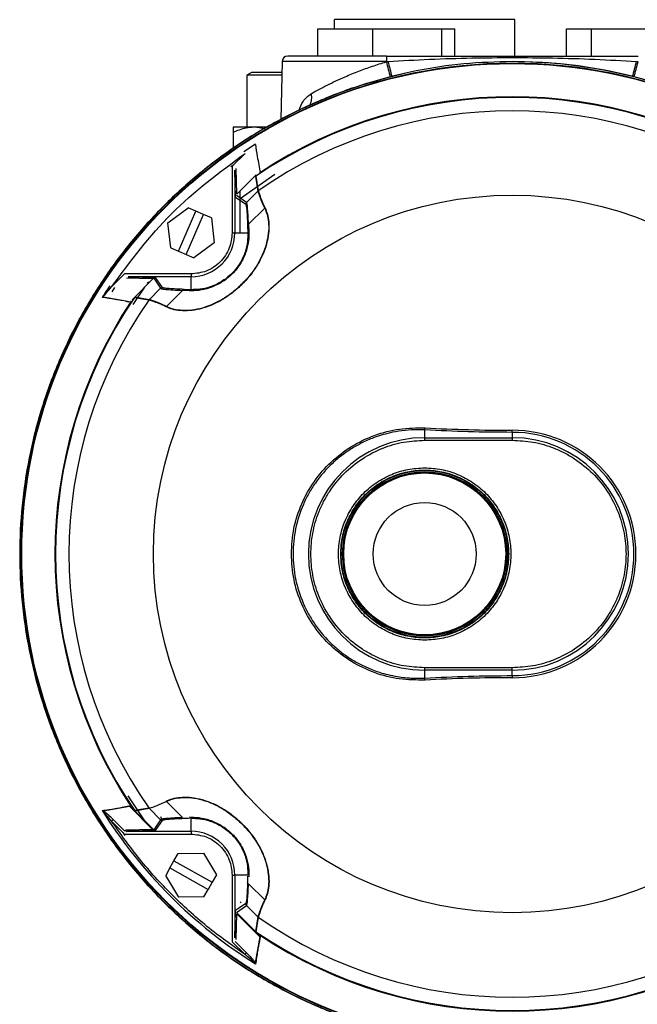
# Model space of a CAD drawing. Header units: millimetres. Extents: x 346 to 1849, y -14 to 1262.
# Tile 3 of 56: x 899 to 1012, y 83 to 263. Entities that reach past the tile are written whole.
import ezdxf

# ---------------------------------------------------------------- set-up
doc = ezdxf.new("R2010")
doc.units = ezdxf.units.MM

msp = doc.modelspace()

# ---------------------------------------------------------------- linework, layer by layer
at = {"color": 7, "linetype": 'Continuous', "lineweight": 25}
for p, q in [((989.68, 263.17), (956.68, 263.17)), ((989.68, 256.52), (989.68, 263.17)), ((953.65, 261.52), (963.72, 261.52)), ((953.65, 256.52), (953.65, 261.52)), ((963.72, 261.52), (976.25, 261.52)), ((963.72, 256.52), (963.72, 261.52)), ((976.25, 261.52), (978.71, 261.52)), ((976.25, 261.52), (976.25, 256.52)), ((978.71, 256.52), (978.71, 261.52)), ((999.09, 261.52), (1003.69, 261.52)), ((999.09, 256.52), (999.09, 261.52)), ((1003.69, 256.52), (1003.69, 261.52)), ((1003.69, 261.52), (1016.77, 261.52)), ((947.15, 255.54), (946.88, 244.95)), ((966.18, 256.52), (966.18, 255.54)), ((966.18, 256.52), (1012.18, 256.52)), ((966.18, 255.54), (966.47, 255.54)), ((1011.89, 255.54), (1012.18, 255.54)), ((941.51, 253.52), (940.68, 253.04)), ((940.68, 253.04), (940.68, 243.52)), ((945.68, 253.04), (940.68, 253.04)), ((947.1, 253.52), (941.51, 253.52)), ((947.09, 253.04), (945.68, 253.04)), ((941.93, 243.52), (938.18, 243.52)), ((944.45, 243.52), (941.93, 243.52)), ((938.18, 242.52), (938.18, 239.64)), ((940.16, 239.08), (942.29, 240.45)), ((940.35, 238.72), (938, 236.37)), ((938.29, 236.66), (937.73, 236.29)), ((938, 236.37), (938, 224.21)), ((938.85, 231.25), (938.71, 235.98)), ((938.5, 235.69), (938.5, 224.21)), ((938.63, 230.69), (938.5, 235.69)), ((938.85, 231.25), (942.4, 234.8)), ((942.26, 234.5), (942.7, 231.85)), ((942.33, 234.56), (942.76, 231.91)), ((940.47, 229.41), (938.63, 230.69)), ((940.62, 229.77), (938.78, 231.04)), ((939.46, 224.21), (939.46, 231.74)), ((940.62, 229.77), (942.7, 231.85)), ((942.76, 231.91), (942.7, 231.84)), ((926.25, 226.05), (929.96, 228.79)), ((931.39, 228.17), (929.96, 228.79)), ((943.95, 228.71), (941.01, 225.77)), ((928.21, 220.84), (931.39, 228.17)), ((929.58, 220.24), (932.77, 227.58)), ((932.77, 227.58), (931.39, 228.17)), ((934.2, 226.95), (932.77, 227.58)), ((934.2, 226.95), (934.72, 222.37)), ((926.78, 221.46), (926.25, 226.05)), ((940.82, 225.46), (940.87, 224.21)), ((941.01, 225.77), (941.06, 224.51)), ((938, 224.21), (938.5, 224.21)), ((938.5, 224.21), (940.87, 224.21)), ((926.78, 221.46), (928.21, 220.84)), ((934.72, 222.37), (931.01, 219.62)), ((928.21, 220.84), (929.58, 220.24)), ((929.58, 220.24), (931.01, 219.62)), ((918.32, 216.69), (915.97, 214.34)), ((930.49, 216.69), (918.32, 216.69)), ((918.71, 215.99), (923.45, 215.85)), ((919, 216.19), (924, 216.06)), ((930.49, 216.19), (919, 216.19)), ((919.72, 211.98), (923.71, 215.97)), ((925.28, 214.22), (924, 216.06)), ((930.49, 216.69), (930.49, 216.19)), ((930.49, 213.82), (930.49, 216.19)), ((916.5, 214.25), (915.99, 213.4)), ((919.93, 211.14), (922.04, 214.3)), ((923.66, 215.91), (924.93, 214.08)), ((919.23, 211.63), (914.45, 212.47)), ((922.78, 211.93), (920.13, 212.36)), ((922.85, 211.99), (920.19, 212.43)), ((924.93, 214.07), (922.85, 211.99)), ((928.92, 213.69), (925.98, 210.75)), ((930.18, 213.63), (928.92, 213.69)), ((930.49, 213.82), (929.24, 213.87)), ((922.85, 212), (922.78, 211.93)), ((973.18, 186.77), (973.18, 188.19)), ((989.18, 187.75), (989.18, 188.12)), ((989.18, 187.75), (989.18, 186.77)), ((973.18, 186.77), (989.18, 186.77)), ((973.18, 186.31), (973.18, 186.77)), ((973.18, 186.31), (989.18, 186.31)), ((989.18, 186.77), (989.18, 186.31)), ((989.18, 144.72), (973.18, 144.72)), ((973.18, 144.26), (973.18, 144.72)), ((989.18, 144.26), (973.18, 144.26)), ((973.18, 142.85), (973.18, 144.26)), ((989.18, 144.26), (989.18, 144.72)), ((989.18, 143.29), (989.18, 144.26)), ((989.18, 143.29), (989.18, 142.91)), ((922.03, 116.75), (918.97, 121.34)), ((914.45, 118.56), (919.23, 119.4)), ((923.45, 115.18), (919.23, 119.4)), ((920.08, 118.68), (919.53, 119.23)), ((920.13, 118.67), (922.78, 119.1)), ((920.19, 118.6), (922.85, 119.04)), ((922.78, 119.1), (922.85, 119.04)), ((922.85, 119.04), (924.93, 116.96)), ((925.98, 120.28), (928.92, 117.34)), ((916.27, 116.98), (915.97, 116.69)), ((918.38, 114.88), (916.27, 116.98)), ((923.52, 115.26), (920.03, 118.75)), ((924.93, 117.54), (925.12, 117.07)), ((930.49, 114.84), (930.49, 117.21)), ((915.97, 116.69), (918.32, 114.34)), ((923.45, 115.18), (918.71, 115.05)), ((923.52, 115.26), (923.45, 115.18)), ((923.54, 115.12), (923.45, 115.18)), ((923.66, 115.12), (923.52, 115.26)), ((924.93, 116.96), (923.66, 115.12)), ((924, 114.97), (925.28, 116.81)), ((918.03, 114.63), (918.4, 114.07)), ((918.32, 114.34), (930.49, 114.34)), ((924, 114.97), (919, 114.84)), ((919, 114.84), (930.49, 114.84)), ((930.49, 114.84), (930.49, 114.34)), ((927.36, 109.44), (928.13, 110.8)), ((928.13, 110.8), (932.75, 110.86)), ((932.75, 110.86), (935.11, 106.89)), ((926.63, 108.13), (925.87, 106.77)), ((926.63, 108.13), (927.36, 109.44)), ((926.63, 108.13), (933.61, 104.22)), ((927.36, 109.44), (934.34, 105.53)), ((928.23, 102.8), (925.87, 106.77)), ((935.11, 106.89), (934.34, 105.53)), ((938, 106.83), (938, 94.66)), ((938, 106.83), (938.5, 106.83)), ((940.87, 106.83), (938.5, 106.83)), ((938.5, 106.83), (938.5, 95.34)), ((934.34, 105.53), (933.61, 104.22)), ((941.01, 105.26), (943.95, 102.32)), ((932.85, 102.86), (928.23, 102.8)), ((932.85, 102.86), (933.61, 104.22)), ((940.47, 101.62), (938.63, 100.34)), ((938.78, 99.99), (940.62, 101.27)), ((942.7, 99.19), (940.62, 101.27)), ((938.5, 95.34), (938.63, 100.34)), ((938.71, 95.05), (938.85, 99.78)), ((938.85, 99.78), (943.07, 95.56)), ((942.41, 96.37), (938.92, 99.86)), ((942.7, 99.19), (942.26, 96.53)), ((942.76, 99.12), (942.33, 96.47)), ((942.7, 99.19), (942.76, 99.12)), ((943.07, 95.56), (942.23, 90.79)), ((942.89, 95.87), (942.35, 96.42)), ((938, 94.66), (940.35, 92.31)), ((940.65, 92.61), (938.54, 94.71)), ((940.35, 92.31), (940.65, 92.61))]:
    msp.add_line(p, q, dxfattribs=at)
at = {"color": 8, "linetype": 'Continuous', "lineweight": 25}
for p, q in [((966.18, 255.54), (947.15, 255.54)), ((945.8, 234.86), (939.46, 230.44)), ((939.46, 101.93), (939.62, 101.8))]:
    msp.add_line(p, q, dxfattribs=at)
at = {"color": 7, "linetype": 'Continuous', "lineweight": 25}
for centre, radius in [((989.18, 165.52), 89.73), ((989.18, 165.52), 89.63), ((989.18, 165.52), 65.57), ((973.18, 165.52), 15.25), ((973.18, 165.52), 15), ((973.18, 165.52), 14.99), ((973.18, 165.52), 14.8), ((973.18, 165.52), 9.4)]:
    msp.add_circle(centre, radius, dxfattribs=at)
for centre, radius, start, end in [((948.15, 255.52), 1, 90, 178.5), ((989.18, 165.52), 89.97, 276.704, 89.0671), ((989.18, 165.52), 89.97, 102.4783, 266.0156), ((989.18, 165.52), 83.44, 55.8447, 124.1553), ((989.18, 165.52), 83.56, 56.4273, 123.5727), ((989.18, 165.52), 81, 55.0405, 124.9595), ((944.31, 228.29), 0.555, 123.8108, 131.4311), ((941.22, 225.44), 0.4, 122.8658, 177.3069), ((930.49, 224.21), 8.01, 270, 0), ((941.25, 224.18), 0.383, 119.9184, 176.5321), ((989.18, 165.52), 88.39, 146.3241, 147.9626), ((989.18, 165.52), 83.44, 145.8447, 214.1553), ((929.26, 213.47), 0.4, 92.6931, 147.1342), ((930.51, 213.44), 0.383, 93.4679, 150.0816), ((989.18, 165.52), 83.56, 146.4273, 213.5727), ((989.18, 165.52), 81, 145.0405, 214.9595), ((926.4, 210.38), 0.555, 138.5689, 146.1892), ((971.51, 188.64), 1.73, 344.7443, 357.3564), ((989.15, 476.89), 288.76, 266.8407, 270.0052), ((989.18, 165.52), 22.61, 270, 90), ((989.18, 165.52), 22.23, 270, 90), ((973.18, 165.52), 21.25, 90, 270), ((989.18, 165.52), 21.25, 270, 90), ((971.51, 142.39), 1.73, 2.6436, 15.2557), ((989.15, -145.85), 288.76, 89.9948, 93.1593), ((989.18, 165.52), 88.39, 212.0374, 237.9626), ((919.04, 115.19), 0.357, 204.6026, 264.8403), ((930.49, 106.83), 8.01, 0, 90), ((944.31, 102.74), 0.555, 228.5689, 236.1892), ((989.18, 165.52), 81, 235.0405, 304.9595), ((989.18, 165.52), 83.44, 235.8447, 304.1553), ((989.18, 165.52), 83.56, 236.4273, 303.5727)]:
    msp.add_arc(centre, radius, start, end, dxfattribs=at)
at = {"color": 8, "linetype": 'Continuous', "lineweight": 25}
for centre, radius, start, end in [((1117.59, 292.98), 155.69, 193.914, 194.9627), ((870.91, 290.4), 145.23, 344.9775, 346.1137), ((1107.59, 290.92), 145.79, 194.0728, 195.2022), ((839.4, 299.11), 178.21, 344.9005, 345.8244), ((949.83, 248.9), 2.72, 329.7493, 15.9627)]:
    msp.add_arc(centre, radius, start, end, dxfattribs=at)
at = {"color": 7, "linetype": 'Continuous', "lineweight": 25}
for centre, major_axis, start_param, end_param in [((977.76, 116.73), (53.75, -0.02), 2.653213, 2.70549), ((940.39, 154.1), (-0.02, 53.75), 3.577695, 3.629973)]:
    msp.add_ellipse(centre, major_axis=major_axis, ratio=0.01851, start_param=start_param, end_param=end_param, dxfattribs=at)
for points, knots in [([(956.68, 261.52), (956.68, 261.71), (956.68, 262.36), (956.68, 262.99), (956.68, 263.11), (956.68, 263.17)], [0, 0, 0, 0, 0.169104, 0.584552, 1, 1, 1, 1]), ([(966.18, 256.52), (965.08, 256.52), (962.81, 256.52), (959.45, 256.52), (956.22, 256.52), (953.34, 256.52), (951, 256.52), (949.33, 256.52), (948.33, 256.52), (948.21, 256.52), (948.15, 256.52)], [0, 0, 0, 0, 0.116516, 0.240011, 0.368641, 0.5, 0.631359, 0.759989, 0.883484, 1, 1, 1, 1]), ([(966.47, 255.54), (969, 255.68), (974.11, 255.97), (981.68, 256.19), (989.18, 256.26), (996.67, 256.19), (1004.25, 255.97), (1009.36, 255.68), (1011.89, 255.54)], [0, 0, 0, 0, 0.1673526, 0.3377981, 0.4999519, 0.6621533, 0.8326383, 1, 1, 1, 1]), ([(952.44, 249.64), (952.9, 249.9), (953.81, 250.41), (955.33, 251.19), (956.94, 251.98), (958.87, 252.84), (961.09, 253.75), (963.61, 254.68), (965.32, 255.2), (966.18, 255.47)], [0, 0, 0, 0, 0.125299, 0.249755, 0.374413, 0.500027, 0.671207, 0.835305, 1, 1, 1, 1]), ([(941.93, 243.52), (941.02, 243.41), (939.73, 243.26), (938.54, 242.69), (938.18, 242.52)], [0, 0, 0, 0, 0.699449, 1, 1, 1, 1]), ([(938.18, 243.52), (938.18, 243.41), (938.18, 243.26), (938.18, 242.69), (938.18, 242.52)], [0, 0, 0, 0, 0.699449, 1, 1, 1, 1]), ([(943.92, 243.19), (943.48, 243.31), (942.82, 243.49), (942.15, 243.51), (941.93, 243.52)], [0, 0, 0, 0, 0.671836, 1, 1, 1, 1]), ([(942.25, 240.35), (942.36, 239.62), (942.53, 238.4), (942.87, 236.67), (943.06, 235.65), (943.16, 235.15)], [0, 0, 0, 0, 0.433926, 0.716894, 1, 1, 1, 1]), ([(942.7, 231.85), (942.7, 231.85), (942.7, 231.85), (942.71, 231.86), (942.72, 231.87), (942.74, 231.89), (942.76, 231.9), (942.76, 231.91)], [0, 0, 0, 0, 0.020873, 0.044189, 0.104009, 0.294911, 1, 1, 1, 1]), ([(942.76, 231.9), (942.76, 231.9), (942.76, 231.9), (942.75, 231.89), (942.74, 231.88), (942.71, 231.86), (942.71, 231.85), (942.7, 231.84)], [0, 0, 0, 0, 0.022885, 0.047591, 0.10864, 0.298924, 1, 1, 1, 1]), ([(942.7, 231.84), (942.71, 231.79), (942.74, 231.7), (942.95, 231.04), (943.3, 230.06), (943.73, 229.16), (943.95, 228.71)], [0, 0, 0, 0, 0.249788, 0.499753, 0.74978, 1, 1, 1, 1]), ([(942.76, 231.9), (942.78, 231.86), (942.8, 231.78), (942.97, 231.23), (943.19, 230.63), (943.4, 230.07), (943.66, 229.45), (943.89, 228.98), (944, 228.76)], [0, 0, 0, 0, 0.250066, 0.499971, 0.624934, 0.749989, 0.883692, 1, 1, 1, 1]), ([(944, 228.76), (944.17, 228.39), (944.48, 227.68), (944.73, 226.23), (944.76, 224.57), (944.47, 222.67), (943.83, 220.66), (942.82, 218.61), (941.49, 216.64), (939.9, 214.83), (938.09, 213.23), (936.13, 211.89), (934.08, 210.88), (932.06, 210.23), (930.15, 209.94), (928.48, 209.96), (927.02, 210.21), (926.31, 210.53), (925.94, 210.69)], [0, 0, 0, 0, 0.064505, 0.124912, 0.188843, 0.249433, 0.311897, 0.374447, 0.436909, 0.499622, 0.56197, 0.624559, 0.686739, 0.749331, 0.81019, 0.874403, 0.935129, 1, 1, 1, 1]), ([(943.95, 228.71), (944.1, 228.36), (944.42, 227.65), (944.68, 226.23), (944.7, 224.57), (944.42, 222.68), (943.78, 220.66), (942.78, 218.62), (941.45, 216.66), (939.86, 214.86), (938.06, 213.27), (936.11, 211.94), (934.07, 210.93), (932.05, 210.28), (930.15, 209.99), (928.48, 210.02), (927.05, 210.28), (926.34, 210.59), (925.98, 210.75)], [0, 0, 0, 0, 0.062466, 0.124911, 0.187224, 0.249427, 0.311892, 0.374441, 0.436904, 0.499618, 0.561968, 0.624558, 0.686738, 0.74933, 0.811833, 0.874401, 0.9372, 1, 1, 1, 1]), ([(940.62, 229.77), (940.6, 229.74), (940.55, 229.69), (940.51, 229.6), (940.48, 229.51), (940.47, 229.44), (940.47, 229.41)], [0, 0, 0, 0, 0.247582, 0.500005, 0.752426, 1, 1, 1, 1]), ([(940.47, 229.41), (940.5, 229.39), (940.57, 229.35), (940.66, 228.56), (940.74, 227.32), (940.8, 226.08), (940.82, 225.46)], [0, 0, 0, 0, 0.250168, 0.500087, 0.748443, 1, 1, 1, 1]), ([(941.01, 225.77), (940.97, 226.4), (940.91, 227.65), (940.81, 228.91), (940.71, 229.7), (940.65, 229.74), (940.62, 229.77)], [0, 0, 0, 0, 0.249998, 0.499997, 0.750031, 1, 1, 1, 1]), ([(941.06, 224.51), (941.06, 223.96), (941.06, 222.86), (940.63, 220.85), (939.67, 218.68), (938.07, 216.61), (936, 215.02), (933.84, 214.06), (931.83, 213.63), (930.73, 213.63), (930.18, 213.63)], [0, 0, 0, 0, 0.125343, 0.250403, 0.375598, 0.500385, 0.625087, 0.750031, 0.875145, 1, 1, 1, 1]), ([(940.87, 224.21), (940.87, 223.68), (940.86, 222.64), (940.44, 220.72), (939.52, 218.66), (937.99, 216.69), (936.02, 215.17), (933.96, 214.25), (932.05, 213.83), (931.01, 213.83), (930.49, 213.82)], [0, 0, 0, 0, 0.126935, 0.252545, 0.377099, 0.500373, 0.623569, 0.747887, 0.873556, 1, 1, 1, 1]), ([(938, 224.21), (937.9, 223.26), (937.75, 221.81), (936.81, 220.06), (935.84, 218.85), (934.64, 217.88), (932.89, 216.95), (931.43, 216.79), (930.49, 216.69)], [0, 0, 0, 0, 0.239457, 0.368361, 0.5, 0.631639, 0.760543, 1, 1, 1, 1]), ([(914.44, 212.58), (914.63, 212.78), (915.16, 213.34), (915.66, 213.95), (915.97, 214.34)], [0, 0, 0, 0, 0.354537, 1, 1, 1, 1]), ([(922.52, 215.01), (922.54, 215.05), (922.6, 215.11), (922.71, 215.18), (922.83, 215.23), (922.91, 215.23), (922.96, 215.23)], [0, 0, 0, 0, 0.248045, 0.499959, 0.750479, 1, 1, 1, 1]), ([(924.93, 214.08), (924.95, 214.1), (925, 214.14), (925.09, 214.19), (925.18, 214.22), (925.25, 214.22), (925.28, 214.22)], [0, 0, 0, 0, 0.247578, 0.5, 0.752422, 1, 1, 1, 1]), ([(929.24, 213.87), (928.62, 213.9), (927.38, 213.95), (926.13, 214.04), (925.35, 214.13), (925.3, 214.19), (925.28, 214.22)], [0, 0, 0, 0, 0.251577, 0.499913, 0.749832, 1, 1, 1, 1]), ([(919.13, 211.57), (918.71, 211.65), (917.98, 211.8), (917.19, 211.95), (916.79, 212.02), (916.69, 212.04), (916.66, 212.04), (916.66, 212.04), (916.65, 212.04), (916.65, 212.04), (915.84, 212.18), (915.04, 212.29), (914.25, 212.41)], [0, 0, 0, 0, 0.2500142, 0.4369678, 0.4839929, 0.4958841, 0.4989238, 0.4997171, 0.4999322, 0.4999943, 0.5000262, 1, 1, 1, 1]), ([(924.93, 214.07), (924.95, 214.04), (925, 213.98), (925.79, 213.88), (927.05, 213.78), (928.3, 213.72), (928.92, 213.69)], [0, 0, 0, 0, 0.249969, 0.500003, 0.750002, 1, 1, 1, 1]), ([(922.78, 211.93), (922.79, 211.94), (922.8, 211.95), (922.83, 211.97), (922.84, 211.98), (922.84, 211.99), (922.85, 211.99), (922.85, 211.99)], [0, 0, 0, 0, 0.705089, 0.895991, 0.955811, 0.979127, 1, 1, 1, 1]), ([(922.85, 212), (922.84, 211.99), (922.83, 211.98), (922.81, 211.96), (922.8, 211.94), (922.8, 211.93), (922.79, 211.93), (922.79, 211.93)], [0, 0, 0, 0, 0.701076, 0.89136, 0.952409, 0.977115, 1, 1, 1, 1]), ([(925.94, 210.69), (925.74, 210.79), (925.26, 211.03), (924.64, 211.29), (924.06, 211.51), (923.46, 211.72), (922.91, 211.89), (922.83, 211.92), (922.79, 211.93)], [0, 0, 0, 0, 0.106456, 0.250009, 0.375064, 0.500028, 0.749933, 1, 1, 1, 1]), ([(925.98, 210.75), (925.53, 210.96), (924.63, 211.4), (923.65, 211.74), (923, 211.95), (922.9, 211.98), (922.85, 212)], [0, 0, 0, 0, 0.2502203, 0.5002468, 0.7502118, 1, 1, 1, 1]), ([(948.82, 165.52), (948.91, 167.09), (949.1, 170.23), (950.59, 174.75), (952.89, 178.88), (956, 182.45), (959.75, 185.31), (963.99, 187.34), (968.55, 188.55), (971.68, 188.56), (973.24, 188.56)], [0, 0, 0, 0, 0.124744, 0.249966, 0.375153, 0.499897, 0.625288, 0.750001, 0.875165, 1, 1, 1, 1]), ([(973.18, 188.19), (973.13, 188.19), (972.7, 188.21), (971.51, 188.24), (969.58, 188.14), (967.47, 187.82), (965.65, 187.37), (963.85, 186.79), (961.97, 185.99), (959.93, 184.88), (958.05, 183.59), (955.66, 181.57), (953.62, 179.21), (951.98, 176.59), (950.62, 173.85), (949.45, 170.18), (948.97, 165.55), (949.44, 160.91), (950.6, 157.23), (951.96, 154.48), (953.59, 151.85), (955.63, 149.49), (958.01, 147.47), (959.89, 146.18), (961.93, 145.06), (963.76, 144.28), (965.43, 143.73), (966.91, 143.34), (968.43, 143.06), (969.82, 142.89), (970.94, 142.82), (971.9, 142.8), (972.58, 142.82), (972.99, 142.84), (973.12, 142.84), (973.16, 142.84), (973.18, 142.85)], [0, 0, 0, 0, 0.001868, 0.017591, 0.048598, 0.080408, 0.104479, 0.124922, 0.157471, 0.18725, 0.219434, 0.249926, 0.314102, 0.344897, 0.374777, 0.437712, 0.499575, 0.561517, 0.624515, 0.654473, 0.685326, 0.749626, 0.779975, 0.811978, 0.841924, 0.874642, 0.892644, 0.913457, 0.937078, 0.955407, 0.970597, 0.982633, 0.994819, 0.998283, 0.99936, 1, 1, 1, 1]), ([(973.18, 144.72), (971.91, 144.79), (969.3, 144.93), (966.1, 145.89), (963.6, 147.02), (961.15, 148.45), (958.37, 150.71), (955.67, 154.03), (953.74, 157.76), (952.63, 161.64), (952.27, 165.52), (952.63, 169.4), (953.55, 172.6), (954.69, 175.1), (956.11, 177.54), (958.37, 180.32), (961.7, 183.03), (965.42, 184.94), (969.3, 186.1), (971.91, 186.24), (973.18, 186.31)], [0, 0, 0, 0, 0.058248, 0.119986, 0.152183, 0.184373, 0.250041, 0.31571, 0.380014, 0.441752, 0.5, 0.558248, 0.619986, 0.652183, 0.684373, 0.750041, 0.81571, 0.880014, 0.941752, 1, 1, 1, 1]), ([(989.18, 186.31), (990.45, 186.24), (993.06, 186.1), (996.26, 185.14), (998.76, 184.01), (1001.2, 182.58), (1003.99, 180.32), (1006.69, 177), (1008.62, 173.27), (1009.73, 169.4), (1010.09, 165.52), (1009.73, 161.64), (1008.81, 158.43), (1007.67, 155.94), (1006.24, 153.49), (1003.98, 150.71), (1000.66, 148.01), (996.93, 146.09), (993.06, 144.93), (990.45, 144.79), (989.18, 144.72)], [0, 0, 0, 0, 0.058248, 0.119986, 0.152183, 0.184373, 0.250041, 0.31571, 0.380014, 0.441752, 0.5, 0.558248, 0.619986, 0.652183, 0.684373, 0.750041, 0.81571, 0.880014, 0.941752, 1, 1, 1, 1]), ([(957.83, 165.52), (957.88, 166.45), (957.98, 168.38), (958.83, 171.24), (960.25, 173.99), (962.25, 176.45), (964.7, 178.44), (967.45, 179.87), (970.31, 180.69), (973.18, 180.95), (976.04, 180.69), (978.9, 179.87), (981.65, 178.44), (984.11, 176.45), (986.11, 173.99), (987.52, 171.24), (988.38, 168.38), (988.48, 166.45), (988.53, 165.52)], [0, 0, 0, 0, 0.058258, 0.120006, 0.18432, 0.25, 0.31568, 0.379994, 0.441742, 0.5, 0.558258, 0.620006, 0.68432, 0.75, 0.81568, 0.879994, 0.941742, 1, 1, 1, 1]), ([(973.24, 142.47), (971.67, 142.48), (968.54, 142.49), (963.97, 143.7), (959.73, 145.73), (955.99, 148.6), (952.89, 152.16), (950.59, 156.28), (949.1, 160.8), (948.91, 163.94), (948.82, 165.52)], [0, 0, 0, 0, 0.125676, 0.250393, 0.375573, 0.500104, 0.625227, 0.750154, 0.874807, 1, 1, 1, 1]), ([(988.53, 165.52), (988.48, 164.58), (988.38, 162.65), (987.52, 159.79), (986.11, 157.04), (984.11, 154.58), (981.65, 152.59), (978.9, 151.17), (976.04, 150.34), (973.18, 150.08), (970.31, 150.34), (967.45, 151.17), (964.7, 152.59), (962.25, 154.58), (960.25, 157.04), (958.83, 159.79), (957.98, 162.65), (957.88, 164.58), (957.83, 165.52)], [0, 0, 0, 0, 0.058258, 0.1200057, 0.1843204, 0.25, 0.3156796, 0.3799943, 0.441742, 0.5, 0.558258, 0.6200057, 0.6843204, 0.75, 0.8156796, 0.8799943, 0.941742, 1, 1, 1, 1]), ([(925.94, 120.34), (926.3, 120.5), (927.02, 120.82), (928.46, 121.07), (930.12, 121.1), (932.03, 120.81), (934.04, 120.17), (936.09, 119.16), (938.06, 117.83), (939.87, 116.23), (941.47, 114.42), (942.8, 112.46), (943.81, 110.42), (944.46, 108.4), (944.76, 106.49), (944.74, 104.82), (944.48, 103.36), (944.17, 102.64), (944, 102.28)], [0, 0, 0, 0, 0.064505, 0.124912, 0.188843, 0.249433, 0.311897, 0.374447, 0.436909, 0.499622, 0.56197, 0.624559, 0.686739, 0.749331, 0.81019, 0.874403, 0.935129, 1, 1, 1, 1]), ([(925.98, 120.28), (926.34, 120.44), (927.04, 120.75), (928.46, 121.01), (930.13, 121.04), (932.02, 120.76), (934.03, 120.12), (936.07, 119.12), (938.03, 117.79), (939.84, 116.2), (941.43, 114.4), (942.76, 112.45), (943.76, 110.41), (944.41, 108.39), (944.7, 106.49), (944.68, 104.81), (944.42, 103.38), (944.1, 102.67), (943.95, 102.32)], [0, 0, 0, 0, 0.062466, 0.124911, 0.187224, 0.249427, 0.311892, 0.374441, 0.436904, 0.499618, 0.561968, 0.624558, 0.686738, 0.74933, 0.811833, 0.874401, 0.9372, 1, 1, 1, 1]), ([(914.25, 118.63), (915.04, 118.74), (915.84, 118.85), (916.65, 118.99), (916.66, 118.99), (916.66, 118.99), (916.69, 119), (916.79, 119.01), (917.19, 119.09), (917.98, 119.24), (918.71, 119.38), (919.13, 119.46)], [0, 0, 0, 0, 0.499981, 0.500013, 0.500291, 0.501085, 0.504126, 0.51602, 0.563047, 0.749989, 1, 1, 1, 1]), ([(919.18, 119.43), (919.19, 119.43), (919.21, 119.44), (919.27, 119.42), (919.38, 119.35), (919.48, 119.27), (919.53, 119.23)], [0, 0, 0, 0, 0.074621, 0.186503, 0.509108, 1, 1, 1, 1]), ([(922.82, 119.07), (922.9, 119.09), (923.07, 119.14), (924.19, 119.49), (925.36, 120.04), (925.96, 120.31)], [0, 0, 0, 0, 0.339278, 0.665659, 1, 1, 1, 1]), ([(915.97, 116.69), (915.66, 117.08), (915.16, 117.69), (914.63, 118.25), (914.44, 118.45)], [0, 0, 0, 0, 0.645463, 1, 1, 1, 1]), ([(916.27, 116.98), (915.98, 117.27), (915.54, 117.69), (914.94, 118.24), (914.61, 118.46), (914.45, 118.56)], [0, 0, 0, 0, 0.499748, 0.749797, 1, 1, 1, 1]), ([(928.92, 117.34), (928.3, 117.31), (927.05, 117.25), (925.79, 117.15), (925, 117.05), (924.95, 116.99), (924.93, 116.96)], [0, 0, 0, 0, 0.249998, 0.499997, 0.750031, 1, 1, 1, 1]), ([(929.24, 117.16), (928.62, 117.14), (927.38, 117.08), (926.13, 116.99), (925.35, 116.9), (925.3, 116.84), (925.28, 116.81)], [0, 0, 0, 0, 0.251557, 0.499913, 0.749832, 1, 1, 1, 1]), ([(930.18, 117.4), (930.73, 117.4), (931.83, 117.4), (933.85, 116.97), (936.01, 116.01), (938.08, 114.41), (939.68, 112.34), (940.63, 110.17), (941.06, 108.16), (941.06, 107.07), (941.06, 106.52)], [0, 0, 0, 0, 0.1253425, 0.250403, 0.3755982, 0.5003849, 0.6250866, 0.7500313, 0.8751453, 1, 1, 1, 1]), ([(930.49, 117.21), (931.01, 117.21), (932.05, 117.2), (933.97, 116.78), (936.03, 115.86), (938, 114.33), (939.52, 112.36), (940.44, 110.3), (940.86, 108.39), (940.87, 107.35), (940.87, 106.83)], [0, 0, 0, 0, 0.126935, 0.252545, 0.377099, 0.500373, 0.623569, 0.747887, 0.873556, 1, 1, 1, 1]), ([(940.35, 92.31), (938, 93.98), (933.28, 97.32), (926.87, 103.21), (920.99, 109.61), (917.64, 114.33), (915.97, 116.69)], [0, 0, 0, 0, 0.249392, 0.5, 0.750608, 1, 1, 1, 1]), ([(924.93, 116.96), (924.95, 116.93), (925, 116.89), (925.09, 116.85), (925.18, 116.82), (925.25, 116.81), (925.28, 116.81)], [0, 0, 0, 0, 0.247582, 0.500005, 0.752426, 1, 1, 1, 1]), ([(918.71, 115.05), (918.64, 115.04), (918.53, 115.03), (918.42, 114.96), (918.39, 114.9), (918.38, 114.88)], [0, 0, 0, 0, 0.4999092, 0.7497162, 1, 1, 1, 1]), ([(918.67, 114.76), (918.68, 114.77), (918.71, 114.79), (918.82, 114.83), (918.93, 114.83), (919, 114.84)], [0, 0, 0, 0, 0.18304, 0.40666, 1, 1, 1, 1]), ([(930.49, 114.34), (931.43, 114.24), (932.89, 114.08), (934.64, 113.15), (935.84, 112.18), (936.81, 110.97), (937.75, 109.22), (937.9, 107.77), (938, 106.83)], [0, 0, 0, 0, 0.239457, 0.368361, 0.5, 0.631639, 0.760543, 1, 1, 1, 1]), ([(940.82, 105.58), (940.8, 104.95), (940.74, 103.71), (940.66, 102.47), (940.57, 101.69), (940.5, 101.64), (940.47, 101.62)], [0, 0, 0, 0, 0.251577, 0.499913, 0.749832, 1, 1, 1, 1]), ([(940.62, 101.27), (940.65, 101.29), (940.71, 101.33), (940.81, 102.13), (940.91, 103.38), (940.97, 104.63), (941.01, 105.26)], [0, 0, 0, 0, 0.249969, 0.500003, 0.750002, 1, 1, 1, 1]), ([(940.47, 101.62), (940.47, 101.59), (940.48, 101.52), (940.51, 101.43), (940.55, 101.34), (940.6, 101.29), (940.62, 101.27)], [0, 0, 0, 0, 0.247574, 0.499995, 0.752418, 1, 1, 1, 1]), ([(943.95, 102.32), (943.73, 101.87), (943.3, 100.97), (942.95, 99.99), (942.74, 99.33), (942.71, 99.24), (942.7, 99.19)], [0, 0, 0, 0, 0.25022, 0.500247, 0.750212, 1, 1, 1, 1]), ([(944, 102.28), (943.9, 102.07), (943.67, 101.6), (943.4, 100.98), (943.19, 100.4), (942.97, 99.8), (942.8, 99.25), (942.78, 99.17), (942.76, 99.13)], [0, 0, 0, 0, 0.1064564, 0.2500089, 0.3750644, 0.5000275, 0.749933, 1, 1, 1, 1]), ([(942.76, 99.12), (942.76, 99.13), (942.74, 99.14), (942.72, 99.16), (942.71, 99.18), (942.7, 99.18), (942.7, 99.18), (942.7, 99.19)], [0, 0, 0, 0, 0.705089, 0.895991, 0.955811, 0.979127, 1, 1, 1, 1]), ([(942.76, 99.13), (942.76, 99.13), (942.76, 99.13), (942.75, 99.14), (942.74, 99.15), (942.71, 99.17), (942.71, 99.18), (942.7, 99.19)], [0, 0, 0, 0, 0.022896, 0.047612, 0.10867, 0.298954, 1, 1, 1, 1]), ([(943.13, 95.47), (943.04, 95.05), (942.9, 94.32), (942.75, 93.53), (942.68, 93.13), (942.66, 93.03), (942.65, 93), (942.65, 92.99), (942.65, 92.99), (942.65, 92.99), (942.51, 92.18), (942.4, 91.38), (942.29, 90.58)], [0, 0, 0, 0, 0.250014, 0.436968, 0.483993, 0.495884, 0.498924, 0.499717, 0.499932, 0.499994, 0.500026, 1, 1, 1, 1]), ([(942.89, 95.87), (942.92, 95.83), (942.98, 95.76), (943.05, 95.67), (943.09, 95.6), (943.1, 95.55), (943.1, 95.53), (943.09, 95.52)], [0, 0, 0, 0, 0.348058, 0.584463, 0.826186, 0.918268, 1, 1, 1, 1]), ([(942.11, 90.77), (941.91, 90.96), (941.35, 91.5), (940.74, 91.99), (940.35, 92.31)], [0, 0, 0, 0, 0.354537, 1, 1, 1, 1]), ([(940.65, 92.61), (940.93, 92.32), (941.36, 91.88), (941.9, 91.28), (942.12, 90.95), (942.23, 90.79)], [0, 0, 0, 0, 0.499537, 0.74934, 1, 1, 1, 1])]:
    msp.add_open_spline(points, degree=3, knots=knots, dxfattribs=at)
for points in [[(989.18, 255.52), (986.23, 255.43), (980.34, 255.27), (971.59, 253.92), (963.01, 251.78), (954.68, 248.8), (946.68, 245.02), (939.1, 240.47), (931.99, 235.2), (925.44, 229.26), (919.5, 222.7), (914.23, 215.6), (909.68, 208.01), (905.9, 200.01), (902.91, 191.68), (900.77, 183.1), (899.47, 174.35), (899.03, 165.52), (899.47, 156.68), (900.77, 147.93), (902.91, 139.35), (905.9, 131.02), (909.68, 123.02), (914.23, 115.43), (919.5, 108.33), (925.44, 101.77), (931.99, 95.83), (939.1, 90.56), (946.68, 86.02), (954.68, 82.23), (963.01, 79.25), (971.59, 77.11), (980.34, 75.77), (986.23, 75.6), (989.18, 75.52)], [(989.18, 75.52), (992.12, 75.6), (998.01, 75.77), (1006.76, 77.11), (1015.35, 79.25), (1023.67, 82.23), (1031.67, 86.02), (1039.26, 90.56), (1046.37, 95.83), (1052.92, 101.77), (1058.86, 108.33), (1064.13, 115.43), (1068.68, 123.02), (1072.46, 131.02), (1075.44, 139.35), (1077.59, 147.93), (1078.89, 156.68), (1079.32, 165.52), (1078.89, 174.35), (1077.59, 183.1), (1075.44, 191.68), (1072.46, 200.01), (1068.68, 208.01), (1064.13, 215.6), (1058.86, 222.7), (1052.92, 229.26), (1046.37, 235.2), (1039.26, 240.47), (1031.67, 245.02), (1023.67, 248.8), (1015.35, 251.78), (1006.76, 253.92), (998.01, 255.27), (992.12, 255.43), (989.18, 255.52)], [(915.97, 214.34), (919.43, 219.01), (926.35, 228.34), (935.69, 235.26), (940.35, 238.72)], [(989.18, 187.75), (986.5, 187.76), (981.15, 187.8), (975.83, 188.06), (973.18, 188.19)], [(973.18, 149.77), (972.15, 149.82), (970.09, 149.94), (967.11, 150.88), (964.37, 152.33), (961.97, 154.31), (960, 156.71), (958.53, 159.45), (957.63, 162.42), (957.33, 165.52), (957.63, 168.61), (958.53, 171.58), (960, 174.32), (961.97, 176.72), (964.37, 178.7), (967.11, 180.15), (970.09, 181.09), (972.15, 181.21), (973.18, 181.27)], [(973.18, 181.27), (974.21, 181.21), (976.27, 181.09), (979.24, 180.15), (981.98, 178.7), (984.39, 176.72), (986.36, 174.32), (987.82, 171.58), (988.73, 168.61), (989.03, 165.52), (988.73, 162.42), (987.82, 159.45), (986.36, 156.71), (984.39, 154.31), (981.98, 152.33), (979.24, 150.88), (976.27, 149.94), (974.21, 149.82), (973.18, 149.77)], [(973.18, 142.85), (975.83, 142.97), (981.15, 143.23), (986.5, 143.27), (989.18, 143.29)]]:
    msp.add_open_spline(points, degree=3, dxfattribs=at)
at = {"color": 8, "linetype": 'Continuous', "lineweight": 25}
msp.add_open_spline([(950.2, 246.52), (950.42, 247.13), (950.92, 248.51), (951.9, 249.24), (952.44, 249.64)], degree=3, knots=[0, 0, 0, 0, 0.447191, 1, 1, 1, 1], dxfattribs=at)

doc.saveas('drawing.dxf')
